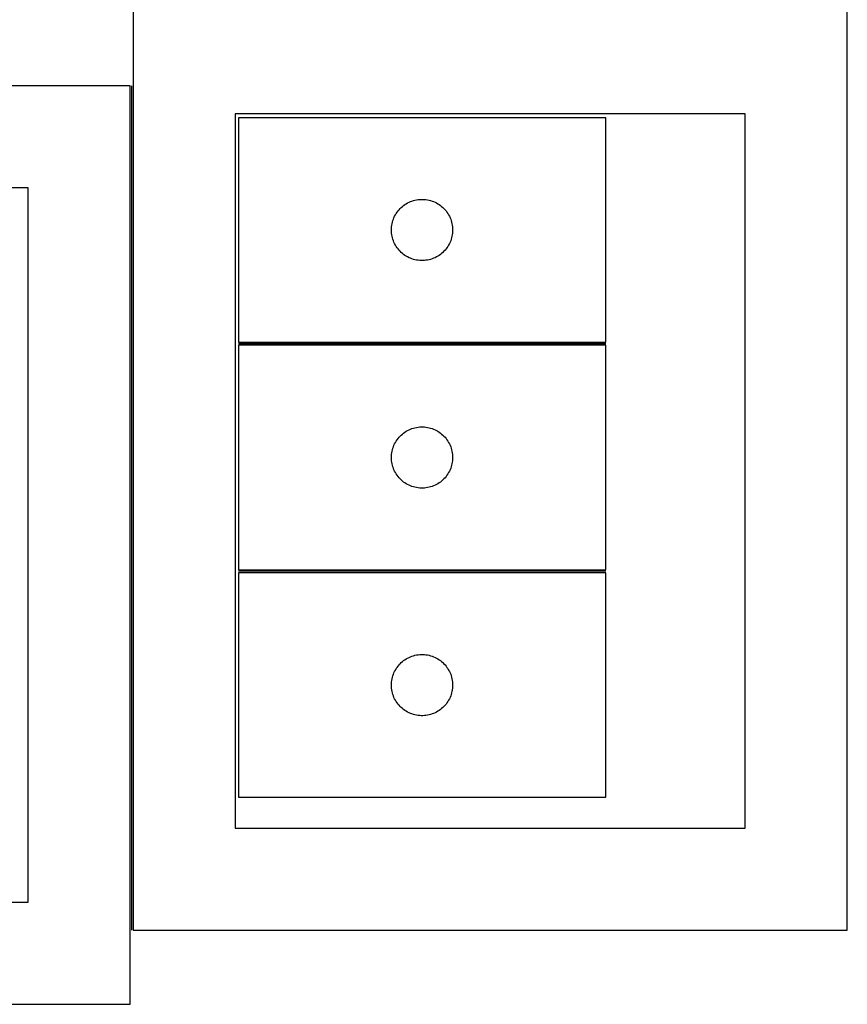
# Model space of a CAD drawing. Header units: millimetres. Extents: x 7 to 1493, y 7 to 2993.
# Tile 7 of 18: x 759 to 1165, y 640 to 1122. Entities that reach past the tile are written whole.
import ezdxf

# ---------------------------------------------------------------- set-up
doc = ezdxf.new("R2010")
doc.units = ezdxf.units.MM
doc.layers.add('COMMON', color=5, linetype='CONTINUOUS', true_color=0x0000ff)
doc.layers.add('CUT', color=7, linetype='CONTINUOUS', true_color=0x000000)

msp = doc.modelspace()

# ---------------------------------------------------------------- linework, layer by layer
at = {"layer": 'COMMON'}
for p, q in [((814.28631, 1089.979416), (814.28631, 676.258966)), ((1046.607038, 963.646009), (866.607038, 963.646009)), ((1046.607038, 852.146008), (866.607038, 852.146008))]:
    msp.add_line(p, q, dxfattribs=at)
at = {"layer": 'CUT'}
for p, q in [((815.036311, 1126.258966), (815.036311, 676.258966)), ((1165.036311, 676.258966), (1165.036311, 1126.258966)), ((813.53631, 1089.979416), (463.53631, 1089.979416)), ((813.53631, 639.979416), (813.53631, 1089.979416)), ((865.036311, 1076.258966), (865.036311, 726.258966)), ((1115.036311, 1076.258966), (865.036311, 1076.258966)), ((1115.036311, 726.258966), (1115.036311, 1076.258966)), ((1046.607038, 1074.396009), (866.607038, 1074.396009)), ((866.607038, 1074.396009), (866.607038, 964.396009)), ((1046.607038, 964.396009), (1046.607038, 1074.396009)), ((763.53631, 1039.979416), (513.53631, 1039.979416)), ((763.53631, 689.979416), (763.53631, 1039.979416)), ((948.885146, 1032.255728), (949.557387, 1032.636191)), ((949.557387, 1032.636191), (950.248322, 1032.981543)), ((950.248322, 1032.981543), (950.95612, 1033.290868)), ((950.95612, 1033.290868), (951.678902, 1033.563347)), ((951.678902, 1033.563347), (952.414753, 1033.798257)), ((952.414753, 1033.798257), (953.161722, 1033.994974)), ((953.161722, 1033.994974), (953.917827, 1034.152978)), ((953.917827, 1034.152978), (954.681063, 1034.271849)), ((954.681063, 1034.271849), (955.449406, 1034.351272)), ((955.449406, 1034.351272), (956.220819, 1034.391036)), ((956.220819, 1034.391036), (956.993257, 1034.391036)), ((956.993257, 1034.391036), (957.76467, 1034.351272)), ((957.76467, 1034.351272), (958.533013, 1034.271849)), ((958.533013, 1034.271849), (959.296249, 1034.152978)), ((959.296249, 1034.152978), (960.052354, 1033.994974)), ((960.052354, 1033.994974), (960.799323, 1033.798257)), ((960.799323, 1033.798257), (961.535174, 1033.563347)), ((961.535174, 1033.563347), (962.257956, 1033.290868)), ((962.257956, 1033.290868), (962.965754, 1032.981543)), ((962.965754, 1032.981543), (963.656689, 1032.636191)), ((963.656689, 1032.636191), (964.32893, 1032.255728)), ((943.950405, 1027.446452), (944.381613, 1028.087325)), ((944.381613, 1028.087325), (944.845241, 1028.705151)), ((944.845241, 1028.705151), (945.340059, 1029.298291)), ((945.340059, 1029.298291), (945.864755, 1029.865171)), ((945.864755, 1029.865171), (946.417938, 1030.404289)), ((946.417938, 1030.404289), (946.99814, 1030.914215)), ((946.99814, 1030.914215), (947.603824, 1031.393597)), ((947.603824, 1031.393597), (948.233382, 1031.841164)), ((948.233382, 1031.841164), (948.885146, 1032.255728)), ((964.32893, 1032.255728), (964.980694, 1031.841164)), ((964.980694, 1031.841164), (965.610252, 1031.393597)), ((965.610252, 1031.393597), (966.215936, 1030.914215)), ((966.215936, 1030.914215), (966.796138, 1030.404289)), ((966.796138, 1030.404289), (967.349321, 1029.865171)), ((967.349321, 1029.865171), (967.874017, 1029.298291)), ((967.874017, 1029.298291), (968.368835, 1028.705151)), ((968.368835, 1028.705151), (968.832463, 1028.087325)), ((968.832463, 1028.087325), (969.263671, 1027.446452)), ((941.924203, 1022.46429), (942.101622, 1023.216076)), ((942.101622, 1023.216076), (942.317507, 1023.957731)), ((942.317507, 1023.957731), (942.571286, 1024.68729)), ((942.571286, 1024.68729), (942.862284, 1025.402817)), ((942.862284, 1025.402817), (943.189732, 1026.102416)), ((943.189732, 1026.102416), (943.552759, 1026.78423)), ((943.552759, 1026.78423), (943.950405, 1027.446452)), ((969.263671, 1027.446452), (969.661317, 1026.78423)), ((969.661317, 1026.78423), (970.024344, 1026.102416)), ((970.024344, 1026.102416), (970.351792, 1025.402817)), ((970.351792, 1025.402817), (970.64279, 1024.68729)), ((970.64279, 1024.68729), (970.896569, 1023.957731)), ((970.896569, 1023.957731), (971.112454, 1023.216076)), ((971.112454, 1023.216076), (971.289873, 1022.46429)), ((941.607038, 1019.396009), (941.626927, 1020.16819)), ((941.626927, 1018.623827), (941.607038, 1019.396009)), ((941.626927, 1020.16819), (941.68654, 1020.938324)), ((941.68654, 1017.853694), (941.626927, 1018.623827)), ((941.68654, 1020.938324), (941.78572, 1021.704367)), ((941.78572, 1021.704367), (941.924203, 1022.46429)), ((971.289873, 1022.46429), (971.428356, 1021.704367)), ((971.428356, 1021.704367), (971.527536, 1020.938324)), ((971.527536, 1020.938324), (971.587149, 1020.16819)), ((971.587149, 1018.623827), (971.527536, 1017.853694)), ((971.587149, 1020.16819), (971.607038, 1019.396009)), ((971.607038, 1019.396009), (971.587149, 1018.623827)), ((941.78572, 1017.08765), (941.68654, 1017.853694)), ((941.924203, 1016.327728), (941.78572, 1017.08765)), ((942.101622, 1015.575942), (941.924203, 1016.327728)), ((942.317507, 1014.834286), (942.101622, 1015.575942)), ((942.571286, 1014.104727), (942.317507, 1014.834286)), ((942.862284, 1013.3892), (942.571286, 1014.104727)), ((943.189732, 1012.689602), (942.862284, 1013.3892)), ((970.351792, 1013.3892), (970.024344, 1012.689602)), ((970.64279, 1014.104727), (970.351792, 1013.3892)), ((970.896569, 1014.834286), (970.64279, 1014.104727)), ((971.112454, 1015.575942), (970.896569, 1014.834286)), ((971.289873, 1016.327728), (971.112454, 1015.575942)), ((971.428356, 1017.08765), (971.289873, 1016.327728)), ((971.527536, 1017.853694), (971.428356, 1017.08765)), ((943.552759, 1012.007788), (943.189732, 1012.689602)), ((943.950405, 1011.345566), (943.552759, 1012.007788)), ((944.381613, 1010.704692), (943.950405, 1011.345566)), ((944.845241, 1010.086867), (944.381613, 1010.704692)), ((945.340059, 1009.493727), (944.845241, 1010.086867)), ((945.864755, 1008.926846), (945.340059, 1009.493727)), ((946.417938, 1008.387728), (945.864755, 1008.926846)), ((946.99814, 1007.877802), (946.417938, 1008.387728)), ((966.796138, 1008.387728), (966.215936, 1007.877802)), ((967.349321, 1008.926846), (966.796138, 1008.387728)), ((967.874017, 1009.493727), (967.349321, 1008.926846)), ((968.368835, 1010.086867), (967.874017, 1009.493727)), ((968.832463, 1010.704692), (968.368835, 1010.086867)), ((969.263671, 1011.345566), (968.832463, 1010.704692)), ((969.661317, 1012.007788), (969.263671, 1011.345566)), ((970.024344, 1012.689602), (969.661317, 1012.007788)), ((947.603824, 1007.39842), (946.99814, 1007.877802)), ((948.233382, 1006.950854), (947.603824, 1007.39842)), ((948.885146, 1006.536289), (948.233382, 1006.950854)), ((949.557387, 1006.155827), (948.885146, 1006.536289)), ((950.248322, 1005.810475), (949.557387, 1006.155827)), ((950.95612, 1005.501149), (950.248322, 1005.810475)), ((951.678902, 1005.22867), (950.95612, 1005.501149)), ((952.414753, 1004.993761), (951.678902, 1005.22867)), ((953.161722, 1004.797043), (952.414753, 1004.993761)), ((953.917827, 1004.63904), (953.161722, 1004.797043)), ((954.681063, 1004.520169), (953.917827, 1004.63904)), ((955.449406, 1004.440746), (954.681063, 1004.520169)), ((956.220819, 1004.400982), (955.449406, 1004.440746)), ((956.993257, 1004.400982), (956.220819, 1004.400982)), ((957.76467, 1004.440746), (956.993257, 1004.400982)), ((958.533013, 1004.520169), (957.76467, 1004.440746)), ((959.296249, 1004.63904), (958.533013, 1004.520169)), ((960.052354, 1004.797043), (959.296249, 1004.63904)), ((960.799323, 1004.993761), (960.052354, 1004.797043)), ((961.535174, 1005.22867), (960.799323, 1004.993761)), ((962.257956, 1005.501149), (961.535174, 1005.22867)), ((962.965754, 1005.810475), (962.257956, 1005.501149)), ((963.656689, 1006.155827), (962.965754, 1005.810475)), ((964.32893, 1006.536289), (963.656689, 1006.155827)), ((964.980694, 1006.950854), (964.32893, 1006.536289)), ((965.610252, 1007.39842), (964.980694, 1006.950854)), ((966.215936, 1007.877802), (965.610252, 1007.39842)), ((866.607038, 964.396009), (1046.607038, 964.396009)), ((1046.607038, 962.896008), (866.607038, 962.896008)), ((866.607038, 962.896008), (866.607038, 852.896008)), ((1046.607038, 852.896008), (1046.607038, 962.896008)), ((949.557387, 921.13619), (950.248322, 921.481542)), ((950.248322, 921.481542), (950.95612, 921.790867)), ((950.95612, 921.790867), (951.678902, 922.063346)), ((951.678902, 922.063346), (952.414753, 922.298256)), ((952.414753, 922.298256), (953.161722, 922.494973)), ((953.161722, 922.494973), (953.917827, 922.652977)), ((953.917827, 922.652977), (954.681063, 922.771848)), ((954.681063, 922.771848), (955.449406, 922.851271)), ((955.449406, 922.851271), (956.220819, 922.891035)), ((956.220819, 922.891035), (956.993257, 922.891035)), ((956.993257, 922.891035), (957.76467, 922.851271)), ((957.76467, 922.851271), (958.533013, 922.771848)), ((958.533013, 922.771848), (959.296249, 922.652977)), ((959.296249, 922.652977), (960.052354, 922.494973)), ((960.052354, 922.494973), (960.799323, 922.298256)), ((960.799323, 922.298256), (961.535174, 922.063346)), ((961.535174, 922.063346), (962.257956, 921.790867)), ((962.257956, 921.790867), (962.965754, 921.481542)), ((962.965754, 921.481542), (963.656689, 921.13619)), ((944.381613, 916.587324), (944.845241, 917.20515)), ((944.845241, 917.20515), (945.340059, 917.79829)), ((945.340059, 917.79829), (945.864755, 918.36517)), ((945.864755, 918.36517), (946.417938, 918.904288)), ((946.417938, 918.904288), (946.99814, 919.414214)), ((946.99814, 919.414214), (947.603824, 919.893596)), ((947.603824, 919.893596), (948.233382, 920.341163)), ((948.233382, 920.341163), (948.885146, 920.755727)), ((948.885146, 920.755727), (949.557387, 921.13619)), ((963.656689, 921.13619), (964.32893, 920.755727)), ((964.32893, 920.755727), (964.980694, 920.341163)), ((964.980694, 920.341163), (965.610252, 919.893596)), ((965.610252, 919.893596), (966.215936, 919.414214)), ((966.215936, 919.414214), (966.796138, 918.904288)), ((966.796138, 918.904288), (967.349321, 918.36517)), ((967.349321, 918.36517), (967.874017, 917.79829)), ((967.874017, 917.79829), (968.368835, 917.20515)), ((968.368835, 917.20515), (968.832463, 916.587324)), ((942.101622, 911.716075), (942.317507, 912.45773)), ((942.317507, 912.45773), (942.571286, 913.187289)), ((942.571286, 913.187289), (942.862284, 913.902816)), ((942.862284, 913.902816), (943.189732, 914.602415)), ((943.189732, 914.602415), (943.552759, 915.284229)), ((943.552759, 915.284229), (943.950405, 915.946451)), ((943.950405, 915.946451), (944.381613, 916.587324)), ((968.832463, 916.587324), (969.263671, 915.946451)), ((969.263671, 915.946451), (969.661317, 915.284229)), ((969.661317, 915.284229), (970.024344, 914.602415)), ((970.024344, 914.602415), (970.351792, 913.902816)), ((970.351792, 913.902816), (970.64279, 913.187289)), ((970.64279, 913.187289), (970.896569, 912.45773)), ((970.896569, 912.45773), (971.112454, 911.716075)), ((941.607038, 907.896008), (941.626927, 908.668189)), ((941.626927, 907.123826), (941.607038, 907.896008)), ((941.626927, 908.668189), (941.68654, 909.438323)), ((941.68654, 906.353693), (941.626927, 907.123826)), ((941.68654, 909.438323), (941.78572, 910.204366)), ((941.78572, 910.204366), (941.924203, 910.964289)), ((941.924203, 910.964289), (942.101622, 911.716075)), ((971.112454, 911.716075), (971.289873, 910.964289)), ((971.289873, 910.964289), (971.428356, 910.204366)), ((971.428356, 910.204366), (971.527536, 909.438323)), ((971.527536, 909.438323), (971.587149, 908.668189)), ((971.587149, 907.123826), (971.527536, 906.353693)), ((971.587149, 908.668189), (971.607038, 907.896008)), ((971.607038, 907.896008), (971.587149, 907.123826)), ((941.78572, 905.587649), (941.68654, 906.353693)), ((941.924203, 904.827727), (941.78572, 905.587649)), ((942.101622, 904.075941), (941.924203, 904.827727)), ((942.317507, 903.334285), (942.101622, 904.075941)), ((942.571286, 902.604726), (942.317507, 903.334285)), ((942.862284, 901.889199), (942.571286, 902.604726)), ((970.64279, 902.604726), (970.351792, 901.889199)), ((970.896569, 903.334285), (970.64279, 902.604726)), ((971.112454, 904.075941), (970.896569, 903.334285)), ((971.289873, 904.827727), (971.112454, 904.075941)), ((971.428356, 905.587649), (971.289873, 904.827727)), ((971.527536, 906.353693), (971.428356, 905.587649)), ((943.189732, 901.189601), (942.862284, 901.889199)), ((943.552759, 900.507787), (943.189732, 901.189601)), ((943.950405, 899.845565), (943.552759, 900.507787)), ((944.381613, 899.204691), (943.950405, 899.845565)), ((944.845241, 898.586866), (944.381613, 899.204691)), ((945.340059, 897.993726), (944.845241, 898.586866)), ((945.864755, 897.426845), (945.340059, 897.993726)), ((946.417938, 896.887727), (945.864755, 897.426845)), ((967.349321, 897.426845), (966.796138, 896.887727)), ((967.874017, 897.993726), (967.349321, 897.426845)), ((968.368835, 898.586866), (967.874017, 897.993726)), ((968.832463, 899.204691), (968.368835, 898.586866)), ((969.263671, 899.845565), (968.832463, 899.204691)), ((969.661317, 900.507787), (969.263671, 899.845565)), ((970.024344, 901.189601), (969.661317, 900.507787)), ((970.351792, 901.889199), (970.024344, 901.189601)), ((946.99814, 896.377801), (946.417938, 896.887727)), ((947.603824, 895.898419), (946.99814, 896.377801)), ((948.233382, 895.450853), (947.603824, 895.898419)), ((948.885146, 895.036288), (948.233382, 895.450853)), ((949.557387, 894.655826), (948.885146, 895.036288)), ((950.248322, 894.310474), (949.557387, 894.655826)), ((950.95612, 894.001148), (950.248322, 894.310474)), ((951.678902, 893.728669), (950.95612, 894.001148)), ((952.414753, 893.49376), (951.678902, 893.728669)), ((953.161722, 893.297042), (952.414753, 893.49376)), ((953.917827, 893.139039), (953.161722, 893.297042)), ((954.681063, 893.020168), (953.917827, 893.139039)), ((955.449406, 892.940745), (954.681063, 893.020168)), ((956.220819, 892.900981), (955.449406, 892.940745)), ((956.993257, 892.900981), (956.220819, 892.900981)), ((957.76467, 892.940745), (956.993257, 892.900981)), ((958.533013, 893.020168), (957.76467, 892.940745)), ((959.296249, 893.139039), (958.533013, 893.020168)), ((960.052354, 893.297042), (959.296249, 893.139039)), ((960.799323, 893.49376), (960.052354, 893.297042)), ((961.535174, 893.728669), (960.799323, 893.49376)), ((962.257956, 894.001148), (961.535174, 893.728669)), ((962.965754, 894.310474), (962.257956, 894.001148)), ((963.656689, 894.655826), (962.965754, 894.310474)), ((964.32893, 895.036288), (963.656689, 894.655826)), ((964.980694, 895.450853), (964.32893, 895.036288)), ((965.610252, 895.898419), (964.980694, 895.450853)), ((966.215936, 896.377801), (965.610252, 895.898419)), ((966.796138, 896.887727), (966.215936, 896.377801)), ((866.607038, 852.896008), (1046.607038, 852.896008)), ((1046.607038, 851.396007), (866.607038, 851.396007)), ((866.607038, 851.396007), (866.607038, 741.396007)), ((1046.607038, 741.396007), (1046.607038, 851.396007)), ((950.95612, 810.290866), (951.678902, 810.563345)), ((951.678902, 810.563345), (952.414753, 810.798255)), ((952.414753, 810.798255), (953.161722, 810.994972)), ((953.161722, 810.994972), (953.917827, 811.152976)), ((953.917827, 811.152976), (954.681063, 811.271847)), ((954.681063, 811.271847), (955.449406, 811.35127)), ((955.449406, 811.35127), (956.220819, 811.391034)), ((956.220819, 811.391034), (956.993257, 811.391034)), ((956.993257, 811.391034), (957.76467, 811.35127)), ((957.76467, 811.35127), (958.533013, 811.271847)), ((958.533013, 811.271847), (959.296249, 811.152976)), ((959.296249, 811.152976), (960.052354, 810.994972)), ((960.052354, 810.994972), (960.799323, 810.798255)), ((960.799323, 810.798255), (961.535174, 810.563345)), ((961.535174, 810.563345), (962.257956, 810.290866)), ((944.381613, 805.087323), (944.845241, 805.705149)), ((944.845241, 805.705149), (945.340059, 806.298289)), ((945.340059, 806.298289), (945.864755, 806.865169)), ((945.864755, 806.865169), (946.417938, 807.404287)), ((946.417938, 807.404287), (946.99814, 807.914213)), ((946.99814, 807.914213), (947.603824, 808.393595)), ((947.603824, 808.393595), (948.233382, 808.841162)), ((948.233382, 808.841162), (948.885146, 809.255726)), ((948.885146, 809.255726), (949.557387, 809.636189)), ((949.557387, 809.636189), (950.248322, 809.981541)), ((950.248322, 809.981541), (950.95612, 810.290866)), ((962.257956, 810.290866), (962.965754, 809.981541)), ((962.965754, 809.981541), (963.656689, 809.636189)), ((963.656689, 809.636189), (964.32893, 809.255726)), ((964.32893, 809.255726), (964.980694, 808.841162)), ((964.980694, 808.841162), (965.610252, 808.393595)), ((965.610252, 808.393595), (966.215936, 807.914213)), ((966.215936, 807.914213), (966.796138, 807.404287)), ((966.796138, 807.404287), (967.349321, 806.865169)), ((967.349321, 806.865169), (967.874017, 806.298289)), ((967.874017, 806.298289), (968.368835, 805.705149)), ((968.368835, 805.705149), (968.832463, 805.087323)), ((942.101622, 800.216074), (942.317507, 800.957729)), ((942.317507, 800.957729), (942.571286, 801.687288)), ((942.571286, 801.687288), (942.862284, 802.402815)), ((942.862284, 802.402815), (943.189732, 803.102414)), ((943.189732, 803.102414), (943.552759, 803.784228)), ((943.552759, 803.784228), (943.950405, 804.44645)), ((943.950405, 804.44645), (944.381613, 805.087323)), ((968.832463, 805.087323), (969.263671, 804.44645)), ((969.263671, 804.44645), (969.661317, 803.784228)), ((969.661317, 803.784228), (970.024344, 803.102414)), ((970.024344, 803.102414), (970.351792, 802.402815)), ((970.351792, 802.402815), (970.64279, 801.687288)), ((970.64279, 801.687288), (970.896569, 800.957729)), ((970.896569, 800.957729), (971.112454, 800.216074)), ((941.607038, 796.396007), (941.626927, 797.168188)), ((941.626927, 795.623825), (941.607038, 796.396007)), ((941.626927, 797.168188), (941.68654, 797.938322)), ((941.68654, 797.938322), (941.78572, 798.704365)), ((941.78572, 798.704365), (941.924203, 799.464288)), ((941.924203, 799.464288), (942.101622, 800.216074)), ((971.112454, 800.216074), (971.289873, 799.464288)), ((971.289873, 799.464288), (971.428356, 798.704365)), ((971.428356, 798.704365), (971.527536, 797.938322)), ((971.527536, 797.938322), (971.587149, 797.168188)), ((971.587149, 797.168188), (971.607038, 796.396007)), ((971.607038, 796.396007), (971.587149, 795.623825)), ((941.68654, 794.853692), (941.626927, 795.623825)), ((941.78572, 794.087648), (941.68654, 794.853692)), ((941.924203, 793.327726), (941.78572, 794.087648)), ((942.101622, 792.57594), (941.924203, 793.327726)), ((942.317507, 791.834284), (942.101622, 792.57594)), ((942.571286, 791.104725), (942.317507, 791.834284)), ((970.896569, 791.834284), (970.64279, 791.104725)), ((971.112454, 792.57594), (970.896569, 791.834284)), ((971.289873, 793.327726), (971.112454, 792.57594)), ((971.428356, 794.087648), (971.289873, 793.327726)), ((971.527536, 794.853692), (971.428356, 794.087648)), ((971.587149, 795.623825), (971.527536, 794.853692)), ((942.862284, 790.389198), (942.571286, 791.104725)), ((943.189732, 789.6896), (942.862284, 790.389198)), ((943.552759, 789.007786), (943.189732, 789.6896)), ((943.950405, 788.345564), (943.552759, 789.007786)), ((944.381613, 787.70469), (943.950405, 788.345564)), ((944.845241, 787.086865), (944.381613, 787.70469)), ((945.340059, 786.493725), (944.845241, 787.086865)), ((945.864755, 785.926844), (945.340059, 786.493725)), ((967.874017, 786.493725), (967.349321, 785.926844)), ((968.368835, 787.086865), (967.874017, 786.493725)), ((968.832463, 787.70469), (968.368835, 787.086865)), ((969.263671, 788.345564), (968.832463, 787.70469)), ((969.661317, 789.007786), (969.263671, 788.345564)), ((970.024344, 789.6896), (969.661317, 789.007786)), ((970.351792, 790.389198), (970.024344, 789.6896)), ((970.64279, 791.104725), (970.351792, 790.389198)), ((946.417938, 785.387726), (945.864755, 785.926844)), ((946.99814, 784.8778), (946.417938, 785.387726)), ((947.603824, 784.398418), (946.99814, 784.8778)), ((948.233382, 783.950852), (947.603824, 784.398418)), ((948.885146, 783.536287), (948.233382, 783.950852)), ((949.557387, 783.155825), (948.885146, 783.536287)), ((950.248322, 782.810473), (949.557387, 783.155825)), ((950.95612, 782.501147), (950.248322, 782.810473)), ((951.678902, 782.228668), (950.95612, 782.501147)), ((952.414753, 781.993759), (951.678902, 782.228668)), ((953.161722, 781.797041), (952.414753, 781.993759)), ((953.917827, 781.639038), (953.161722, 781.797041)), ((954.681063, 781.520167), (953.917827, 781.639038)), ((959.296249, 781.639038), (958.533013, 781.520167)), ((960.052354, 781.797041), (959.296249, 781.639038)), ((960.799323, 781.993759), (960.052354, 781.797041)), ((961.535174, 782.228668), (960.799323, 781.993759)), ((962.257956, 782.501147), (961.535174, 782.228668)), ((962.965754, 782.810473), (962.257956, 782.501147)), ((963.656689, 783.155825), (962.965754, 782.810473)), ((964.32893, 783.536287), (963.656689, 783.155825)), ((964.980694, 783.950852), (964.32893, 783.536287)), ((965.610252, 784.398418), (964.980694, 783.950852)), ((966.215936, 784.8778), (965.610252, 784.398418)), ((966.796138, 785.387726), (966.215936, 784.8778)), ((967.349321, 785.926844), (966.796138, 785.387726)), ((955.449406, 781.440744), (954.681063, 781.520167)), ((956.220819, 781.40098), (955.449406, 781.440744)), ((956.993257, 781.40098), (956.220819, 781.40098)), ((957.76467, 781.440744), (956.993257, 781.40098)), ((958.533013, 781.520167), (957.76467, 781.440744)), ((866.607038, 741.396007), (1046.607038, 741.396007)), ((865.036311, 726.258966), (1115.036311, 726.258966)), ((513.53631, 689.979416), (763.53631, 689.979416)), ((815.036311, 676.258966), (1165.036311, 676.258966)), ((463.53631, 639.979416), (813.53631, 639.979416))]:
    msp.add_line(p, q, dxfattribs=at)

doc.saveas('drawing.dxf')
